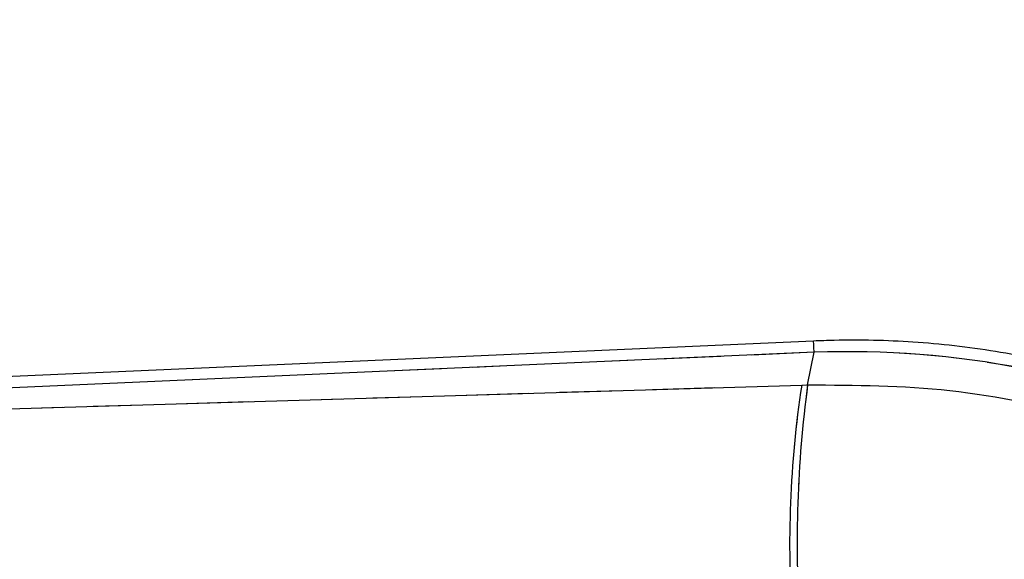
# Model space of a CAD drawing. Header units: millimetres. Extents: x 31 to 337, y 71 to 279.
# Tile 9 of 28: x 250 to 270, y 235 to 246. Entities that reach past the tile are written whole.
import ezdxf

# ---------------------------------------------------------------- set-up
doc = ezdxf.new("R2010")
doc.units = ezdxf.units.MM
doc.linetypes.add('HIDDEN', pattern=[1.905, 1.27, -0.635])
doc.layers.add('FORMATO', color=179, linetype='Continuous')
doc.styles.add('SLDTEXTSTYLE0', font='TXT', dxfattribs={"width": 0.75})
doc.dimstyles.new('SLDDIMSTYLE5', dxfattribs={"dimtxt": 3.5, "dimasz": 3.302, "dimexe": 0, "dimexo": 0.0625, "dimgap": 0.875, "dimtad": 1, "dimdec": 0, "dimrnd": 1e-09, "dimzin": 12, "dimdsep": 46, "dimtxsty": 'SLDTEXTSTYLE0', "dimsah": 1, "dimcen": 0.09, "dimadec": 0, "dimazin": 3, "dimtfac": 1, "dimtdec": 0, "dimtofl": 0, "dimtmove": 0, "dimatfit": 3, "dimfxl": 0, "dimfrac": 2, "dimtolj": 1, "dimtzin": 12, "dimarcsym": 0})

# ---------------------------------------------------------------- blocks, each defined once
blk = doc.blocks.new('_D_6')
at = {"layer": 'FORMATO'}
for p, q in [((47.912, 231.26), (47.912, 275.003)), ((288.749, 228.035), (288.749, 275.003)), ((47.912, 274.003), (288.749, 274.003))]:
    blk.add_line(p, q, dxfattribs=at)
for points in [[(47.912, 274.003), (51.214, 273.495), (51.214, 274.511)], [(288.749, 274.003), (285.447, 274.511), (285.447, 273.495)]]:
    blk.add_solid(points, dxfattribs=at)
at = {"layer": 'FORMATO', "insert": (154.078, 278.515), "char_height": 3.5, "attachment_point": 1, "style": 'SLDTEXTSTYLE0'}
blk.add_mtext('241', dxfattribs=at)

msp = doc.modelspace()

# ---------------------------------------------------------------- linework, layer by layer
at = {"color": 7, "linetype": 'Continuous', "lineweight": 25}
for p, q in [((266.1858, 239.7308), (232.0802, 238.2279)), ((266.1959, 239.5003), (232.2493, 238.0045)), ((266.0637, 238.8358), (266.1959, 239.5003)), ((232.4298, 237.829), (265.942, 238.8321)), ((265.942, 238.8321), (266.0637, 238.8358))]:
    msp.add_line(p, q, dxfattribs=at)
at = {"color": 7, "linetype": 'HIDDEN', "lineweight": 18}
for p, q in [((266.1959, 239.5003), (232.2493, 238.0045)), ((266.0637, 238.8358), (266.1959, 239.5003)), ((232.4298, 237.829), (265.942, 238.8321)), ((265.942, 238.8321), (266.0637, 238.8358))]:
    msp.add_line(p, q, dxfattribs=at)
at = {"color": 8, "linetype": 'Continuous', "lineweight": 25, "flags": 128}
msp.add_lwpolyline([(266.1959, 239.5003), (266.1915, 239.601), (266.1883, 239.673), (266.1864, 239.7163), (266.1858, 239.7308), (266.1858, 239.7308)], dxfattribs=at)
at = {"color": 7, "linetype": 'HIDDEN', "lineweight": 18, "flags": 128}
msp.add_lwpolyline([(266.1858, 239.7308), (266.1864, 239.7163), (266.1883, 239.673), (266.1915, 239.601), (266.1959, 239.5003)], dxfattribs=at)
at = {"color": 7, "linetype": 'Continuous', "lineweight": 25}
for centre, radius, start, end in [((287.6997, 235.5523), 22.0035, 171.42765, 184.00601), ((289.8042, 235.635), 23.9552, 172.32138, 183.90522)]:
    msp.add_arc(centre, radius, start, end, dxfattribs=at)
at = {"color": 7, "linetype": 'HIDDEN', "lineweight": 18}
for centre, radius, start, end in [((287.6997, 235.5523), 22.0035, 171.42765, 184.00601), ((289.8042, 235.635), 23.9552, 172.32138, 183.90522)]:
    msp.add_arc(centre, radius, start, end, dxfattribs=at)
at = {"color": 7, "linetype": 'Continuous', "lineweight": 25}
msp.add_ellipse((266.975, 221.2762), major_axis=(18.0682, -3.5945), ratio=0.9895709, start_param=1.3393102, end_param=1.8074977, dxfattribs=at)
at = {"color": 7, "linetype": 'HIDDEN', "lineweight": 18}
msp.add_ellipse((266.975, 221.2762), major_axis=(18.0682, -3.5945), ratio=0.9895709, start_param=1.3393102, end_param=1.8074977, dxfattribs=at)
at = {"color": 7, "linetype": 'Continuous', "lineweight": 25}
for points, knots in [([(274.6792, 238.0644), (274.1861, 238.2765), (273.1723, 238.7124), (271.5709, 239.1948), (269.9065, 239.5437), (268.2459, 239.73), (267.0019, 239.7609), (266.3258, 239.7359), (266.1858, 239.7308)], [0, 0, 0, 0, 0.1842265, 0.3787773, 0.5732448, 0.7676276, 0.9518849, 1, 1, 1, 1]), ([(266.0637, 238.8358), (267.0367, 238.8313), (269.0131, 238.8223), (270.933, 238.3914), (271.9077, 238.1726)], [0, 0, 0, 0, 0.4922783, 1, 1, 1, 1])]:
    msp.add_open_spline(points, degree=3, knots=knots, dxfattribs=at)
at = {"color": 7, "linetype": 'HIDDEN', "lineweight": 18}
msp.add_open_spline([(266.0637, 238.8358), (267.0367, 238.8313), (269.0131, 238.8223), (270.933, 238.3914), (271.9077, 238.1726)], degree=3, knots=[0, 0, 0, 0, 0.4922783, 1, 1, 1, 1], dxfattribs=at)

# ---------------------------------------------------------------- dimensions: what is measured, and where the dimension line sits
at = {"layer": 'FORMATO'}
dim = msp.add_linear_dim(base=(288.7492, 274.0028), p1=(47.9116, 230.2595), p2=(288.7492, 227.0355), dimstyle='SLDDIMSTYLE5', dxfattribs=at)
dim.commit()
dim.dimension.update_dxf_attribs({"geometry": '_D_6', "text_midpoint": (157.957, 274.0028), "dimtype": 160})

doc.saveas('drawing.dxf')
